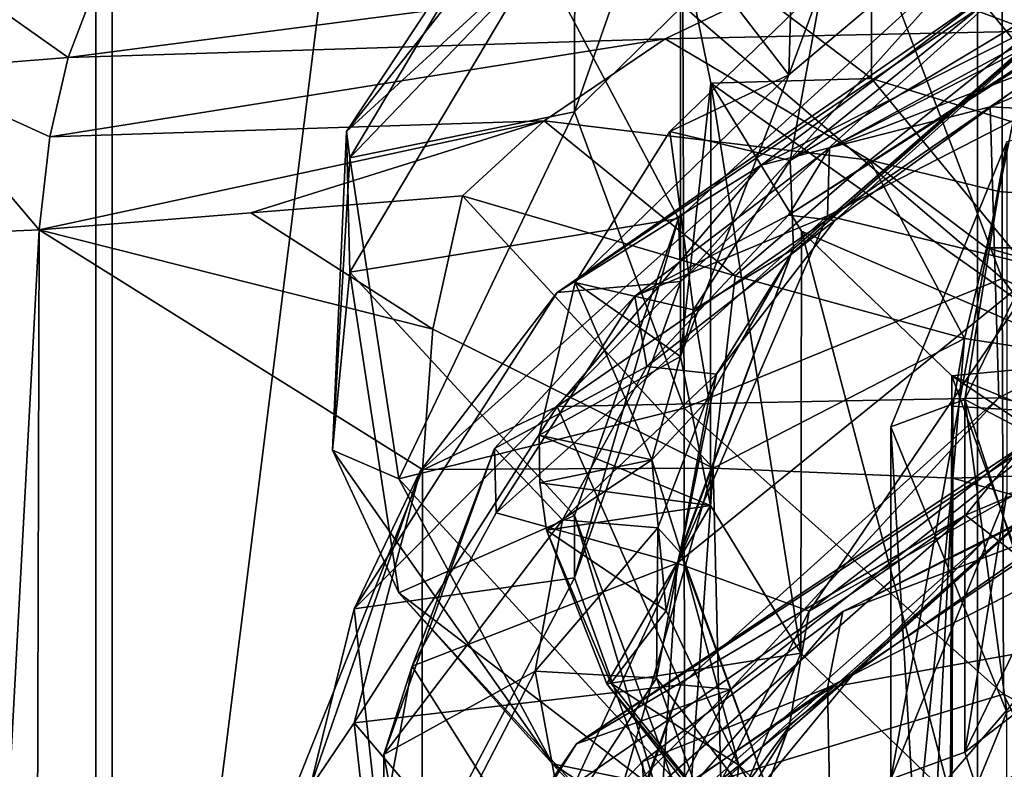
# Model space of a CAD drawing. Header units: millimetres. Extents: x -178 to 325, y 0 to 197.
# Tile 166 of 256: x 137.31 to 139.33, y 151.76 to 153.3. Entities that reach past the tile are written whole.
import ezdxf

# ---------------------------------------------------------------- set-up
doc = ezdxf.new("R2010")
doc.units = ezdxf.units.MM
doc.header["$LTSCALE"] = 52.148148
for name, color, linetype in [('1196', 7, 'CONTINUOUS'), ('1198', 7, 'CONTINUOUS'), ('1199', 7, 'CONTINUOUS'), ('1200', 7, 'CONTINUOUS'), ('1201', 7, 'CONTINUOUS'), ('1204', 7, 'CONTINUOUS'), ('1205', 7, 'CONTINUOUS'), ('1207', 7, 'CONTINUOUS'), ('4431', 7, 'CONTINUOUS'), ('4545', 7, 'CONTINUOUS'), ('4584', 7, 'CONTINUOUS'), ('4585', 7, 'CONTINUOUS'), ('4587', 7, 'CONTINUOUS'), ('4588', 7, 'CONTINUOUS'), ('4589', 7, 'CONTINUOUS'), ('4590', 7, 'CONTINUOUS'), ('5861', 7, 'CONTINUOUS'), ('5863', 7, 'CONTINUOUS'), ('5866', 7, 'CONTINUOUS'), ('5867', 7, 'CONTINUOUS'), ('5868', 7, 'CONTINUOUS'), ('5870', 7, 'CONTINUOUS'), ('5871', 7, 'CONTINUOUS'), ('5873', 7, 'CONTINUOUS'), ('5874', 7, 'CONTINUOUS'), ('751', 7, 'CONTINUOUS'), ('769', 7, 'CONTINUOUS'), ('772', 7, 'CONTINUOUS'), ('780', 7, 'CONTINUOUS'), ('783', 7, 'CONTINUOUS'), ('791', 7, 'CONTINUOUS'), ('793', 7, 'CONTINUOUS'), ('803', 7, 'CONTINUOUS'), ('804', 7, 'CONTINUOUS'), ('809', 7, 'CONTINUOUS'), ('811', 7, 'CONTINUOUS'), ('816', 7, 'CONTINUOUS'), ('817', 7, 'CONTINUOUS'), ('818', 7, 'CONTINUOUS'), ('823', 7, 'CONTINUOUS'), ('829', 7, 'CONTINUOUS'), ('833', 7, 'CONTINUOUS'), ('834', 7, 'CONTINUOUS'), ('835', 7, 'CONTINUOUS')]:
    doc.layers.add(name, color=color, linetype=linetype)

msp = doc.modelspace()

# ---------------------------------------------------------------- linework, layer by layer
at = {"layer": '1196', "color": 7, "linetype": 'CONTINUOUS', "true_color": 0x858787}
msp.add_3dface([(138.058, 151.7882, 185.917), (138.1159, 151.4701, 184.7867), (138.058, 151.6521, 185.9535), (138.058, 151.7882, 185.917)], dxfattribs=at)
at = {"layer": '1198', "color": 7, "linetype": 'CONTINUOUS', "true_color": 0x858787}
for points in [[(140.1125, 152.6432, 192.6211), (139.0013, 152.0824, 190.6542), (140.0557, 152.4839, 192.5762), (140.1125, 152.6432, 192.6211)], [(139.0013, 152.0824, 190.6542), (138.9695, 151.9256, 190.6175), (140.0557, 152.4839, 192.5762), (139.0013, 152.0824, 190.6542)], [(139.0013, 152.0824, 190.6542), (138.5896, 151.7743, 189.5684), (138.9695, 151.9256, 190.6175), (139.0013, 152.0824, 190.6542)], [(138.293, 151.4569, 188.4465), (138.2886, 151.3148, 188.4618), (138.9695, 151.9256, 190.6175), (138.293, 151.4569, 188.4465)], [(138.5896, 151.7743, 189.5684), (138.293, 151.4569, 188.4465), (138.9695, 151.9256, 190.6175), (138.5896, 151.7743, 189.5684)]]:
    msp.add_3dface(points, dxfattribs=at)
at = {"layer": '1199', "color": 7, "linetype": 'CONTINUOUS', "true_color": 0x858787}
for points in [[(140.0548, 153.5903, 192.2783), (138.9737, 153.0352, 190.3309), (140.0557, 153.4546, 192.3161), (140.0548, 153.5903, 192.2783)], [(140.0557, 153.4546, 192.3161), (138.9737, 153.0352, 190.3309), (138.9695, 152.8963, 190.3574), (140.0557, 153.4546, 192.3161)], [(138.9737, 153.0352, 190.3309), (138.5737, 152.7309, 189.2583), (138.9695, 152.8963, 190.3574), (138.9737, 153.0352, 190.3309)], [(138.9695, 152.8963, 190.3574), (138.5737, 152.7309, 189.2583), (138.2886, 152.2856, 188.2017), (138.9695, 152.8963, 190.3574)], [(138.5737, 152.7309, 189.2583), (138.2855, 152.4175, 188.1504), (138.2886, 152.2856, 188.2017), (138.5737, 152.7309, 189.2583)], [(138.2855, 152.4175, 188.1504), (138.058, 151.7882, 185.917), (138.1159, 151.9702, 187.0838), (138.2855, 152.4175, 188.1504)], [(138.2886, 152.2856, 188.2017), (138.2855, 152.4175, 188.1504), (138.1159, 151.9702, 187.0838), (138.2886, 152.2856, 188.2017)], [(138.1159, 151.9702, 187.0838), (138.058, 151.7882, 185.917), (138.058, 151.6521, 185.9535), (138.1159, 151.9702, 187.0838)]]:
    msp.add_3dface(points, dxfattribs=at)
at = {"layer": '1200', "color": 7, "linetype": 'CONTINUOUS', "true_color": 0x858787}
for points in [[(138.7299, 153.1687, 184.3172), (138.6675, 152.6069, 185.6977), (138.6675, 153.4762, 185.4647), (138.7299, 153.1687, 184.3172)], [(138.7296, 152.3003, 184.5535), (138.6675, 152.6069, 185.6977), (138.7299, 153.1687, 184.3172), (138.7296, 152.3003, 184.5535)], [(138.9151, 151.997, 183.4218), (138.7296, 152.3003, 184.5535), (138.7299, 153.1687, 184.3172), (138.9151, 151.997, 183.4218)], [(138.9166, 152.8648, 183.1829), (138.9151, 151.997, 183.4218), (138.7299, 153.1687, 184.3172), (138.9166, 152.8648, 183.1829)], [(139.2222, 151.7005, 182.3151), (138.9151, 151.997, 183.4218), (138.9166, 152.8648, 183.1829), (139.2222, 151.7005, 182.3151)], [(139.2253, 152.5674, 182.073), (139.2222, 151.7005, 182.3151), (138.9166, 152.8648, 183.1829), (139.2253, 152.5674, 182.073)], [(139.6472, 151.4139, 181.2454), (139.2222, 151.7005, 182.3151), (139.2253, 152.5674, 182.073), (139.6472, 151.4139, 181.2454)], [(139.6524, 152.2802, 181.0012), (139.6472, 151.4139, 181.2454), (139.2253, 152.5674, 182.073), (139.6524, 152.2802, 181.0012)]]:
    msp.add_3dface(points, dxfattribs=at)
at = {"layer": '1201', "color": 7, "linetype": 'CONTINUOUS', "true_color": 0x858787}
for points in [[(138.6675, 152.2031, 185.8058), (138.6675, 152.208, 185.8046), (138.8867, 151.6049, 183.6698), (138.6675, 152.2031, 185.8058)], [(138.8909, 151.5943, 183.651), (138.6675, 152.2031, 185.8058), (138.8867, 151.6049, 183.6698), (138.8909, 151.5943, 183.651)]]:
    msp.add_3dface(points, dxfattribs=at)
at = {"layer": '1204', "color": 7, "linetype": 'CONTINUOUS', "true_color": 0x858787}
for points in [[(138.9155, 154.0863, 187.7416), (138.6675, 153.4762, 185.4647), (138.8905, 153.1859, 187.8587), (138.9155, 154.0863, 187.7416)], [(139.5509, 153.7422, 189.9347), (138.9155, 154.0863, 187.7416), (138.8905, 153.1859, 187.8587), (139.5509, 153.7422, 189.9347)], [(138.6675, 153.4762, 185.4647), (138.6675, 152.6069, 185.6977), (138.8905, 153.1859, 187.8587), (138.6675, 153.4762, 185.4647)], [(138.8997, 152.8285, 188.0009), (139.5687, 153.4105, 190.0672), (139.5767, 153.4206, 190.0841), (138.8997, 152.8285, 188.0009)], [(138.895, 152.8175, 187.9804), (139.5687, 153.4105, 190.0672), (138.8997, 152.8285, 188.0009), (138.895, 152.8175, 187.9804)], [(138.7258, 152.5198, 186.9099), (138.895, 152.8175, 187.9804), (138.8997, 152.8285, 188.0009), (138.7258, 152.5198, 186.9099)], [(138.6675, 152.2031, 185.8058), (138.895, 152.8175, 187.9804), (138.6675, 152.208, 185.8046), (138.6675, 152.2031, 185.8058)], [(138.6675, 152.208, 185.8046), (138.895, 152.8175, 187.9804), (138.7258, 152.5198, 186.9099), (138.6675, 152.208, 185.8046)]]:
    msp.add_3dface(points, dxfattribs=at)
at = {"layer": '1205', "color": 7, "linetype": 'CONTINUOUS', "true_color": 0x858787}
for points in [[(139.5339, 152.4171, 190.2476), (139.5639, 152.4415, 190.3151), (138.8909, 151.846, 188.2195), (139.5339, 152.4171, 190.2476)], [(138.8867, 151.8354, 188.2007), (139.5339, 152.4171, 190.2476), (138.8909, 151.846, 188.2195), (138.8867, 151.8354, 188.2007)], [(138.8867, 151.8354, 188.2007), (138.8909, 151.846, 188.2195), (138.6675, 151.2372, 186.0647), (138.8867, 151.8354, 188.2007)], [(138.6675, 151.2324, 186.066), (138.8867, 151.8354, 188.2007), (138.6675, 151.2372, 186.0647), (138.6675, 151.2324, 186.066)]]:
    msp.add_3dface(points, dxfattribs=at)
at = {"layer": '1207', "color": 7, "linetype": 'CONTINUOUS', "true_color": 0x858787}
for points in [[(139.5509, 153.7422, 189.9347), (138.8905, 153.1859, 187.8587), (138.9595, 153.3734, 189.1138), (139.5509, 153.7422, 189.9347)], [(138.9595, 153.3734, 189.1138), (138.8905, 153.1859, 187.8587), (138.6458, 153.0694, 188.0108), (138.9595, 153.3734, 189.1138)], [(138.8905, 153.1859, 187.8587), (138.6675, 152.6069, 185.6977), (138.451, 152.7588, 186.8826), (138.8905, 153.1859, 187.8587)], [(138.6458, 153.0694, 188.0108), (138.8905, 153.1859, 187.8587), (138.451, 152.7588, 186.8826), (138.6458, 153.0694, 188.0108)], [(138.6675, 152.6069, 185.6977), (138.3771, 152.4449, 185.7411), (138.451, 152.7588, 186.8826), (138.6675, 152.6069, 185.6977)]]:
    msp.add_3dface(points, dxfattribs=at)
at = {"layer": '4431', "color": 7, "linetype": 'CONTINUOUS', "true_color": 0x858787}
for points in [[(138.3771, 152.4449, 185.7411), (138.6675, 152.6069, 185.6977), (138.7296, 152.3003, 184.5535), (138.3771, 152.4449, 185.7411)], [(138.3789, 152.3472, 185.3853), (138.3771, 152.4449, 185.7411), (138.7296, 152.3003, 184.5535), (138.3789, 152.3472, 185.3853)], [(138.3924, 152.2495, 185.0298), (138.3789, 152.3472, 185.3853), (138.7296, 152.3003, 184.5535), (138.3924, 152.2495, 185.0298)], [(138.516, 151.9338, 183.8821), (138.3924, 152.2495, 185.0298), (138.7296, 152.3003, 184.5535), (138.516, 151.9338, 183.8821)], [(138.9151, 151.997, 183.4218), (138.516, 151.9338, 183.8821), (138.7296, 152.3003, 184.5535), (138.9151, 151.997, 183.4218)], [(138.7608, 151.6225, 182.7521), (138.516, 151.9338, 183.8821), (138.9151, 151.997, 183.4218), (138.7608, 151.6225, 182.7521)], [(139.2222, 151.7005, 182.3151), (138.7608, 151.6225, 182.7521), (138.9151, 151.997, 183.4218), (139.2222, 151.7005, 182.3151)]]:
    msp.add_3dface(points, dxfattribs=at)
at = {"layer": '4545', "color": 7, "linetype": 'CONTINUOUS', "true_color": 0x858787}
for points in [[(139.0604, 153.1785, 184.3536), (138.6675, 153.4762, 185.4647), (139.0604, 153.7739, 186.5758), (139.0604, 153.1785, 184.3536)], [(138.7299, 153.1687, 184.3172), (138.6675, 153.4762, 185.4647), (139.0604, 153.1785, 184.3536), (138.7299, 153.1687, 184.3172)], [(139.5383, 152.5965, 182.1819), (138.7299, 153.1687, 184.3172), (139.0604, 153.1785, 184.3536), (139.5383, 152.5965, 182.1819)], [(138.9166, 152.8648, 183.1829), (138.7299, 153.1687, 184.3172), (139.5383, 152.5965, 182.1819), (138.9166, 152.8648, 183.1829)], [(139.2253, 152.5674, 182.073), (138.9166, 152.8648, 183.1829), (139.5383, 152.5965, 182.1819), (139.2253, 152.5674, 182.073)], [(140.474, 152.0526, 180.1518), (139.2253, 152.5674, 182.073), (139.5383, 152.5965, 182.1819), (140.474, 152.0526, 180.1518)], [(139.6524, 152.2802, 181.0012), (139.2253, 152.5674, 182.073), (140.474, 152.0526, 180.1518), (139.6524, 152.2802, 181.0012)]]:
    msp.add_3dface(points, dxfattribs=at)
at = {"layer": '4584', "color": 7, "linetype": 'CONTINUOUS', "true_color": 0x858787}
for points in [[(139.7944, 153.4827, 191.2388), (139.7982, 153.478, 190.7188), (138.8898, 152.8974, 189.1826), (139.7944, 153.4827, 191.2388)], [(139.7982, 153.478, 190.7188), (138.9845, 152.8864, 188.6401), (138.8898, 152.8974, 189.1826), (139.7982, 153.478, 190.7188)], [(138.8898, 152.8974, 189.1826), (138.9845, 152.8864, 188.6401), (138.5985, 152.586, 188.0836), (138.8898, 152.8974, 189.1826)], [(138.9845, 152.8864, 188.6401), (138.7416, 152.5706, 187.5255), (138.5985, 152.586, 188.0836), (138.9845, 152.8864, 188.6401)], [(140.4098, 152.7876, 192.4622), (139.8642, 152.5431, 191.1044), (139.2898, 152.2258, 190.4953), (140.4098, 152.7876, 192.4622)], [(138.5985, 152.586, 188.0836), (138.7416, 152.5706, 187.5255), (138.425, 152.2709, 186.9682), (138.5985, 152.586, 188.0836)], [(138.7416, 152.5706, 187.5255), (138.6209, 152.2545, 186.4065), (138.425, 152.2709, 186.9682), (138.7416, 152.5706, 187.5255)], [(139.8642, 152.5431, 191.1044), (139.0225, 151.9539, 189.0352), (139.2898, 152.2258, 190.4953), (139.8642, 152.5431, 191.1044)], [(138.425, 152.2709, 186.9682), (138.6209, 152.2545, 186.4065), (138.369, 151.9596, 185.8633), (138.425, 152.2709, 186.9682)], [(138.6209, 152.2545, 186.4065), (138.6185, 151.9453, 185.3094), (138.369, 151.9596, 185.8633), (138.6209, 152.2545, 186.4065)], [(139.2898, 152.2258, 190.4953), (139.0225, 151.9539, 189.0352), (138.5966, 151.6127, 188.3347), (139.2898, 152.2258, 190.4953)], [(138.369, 151.9596, 185.8633), (138.6185, 151.9453, 185.3094), (138.4258, 151.6503, 184.7657), (138.369, 151.9596, 185.8633)], [(138.6185, 151.9453, 185.3094), (138.7306, 151.636, 184.2142), (138.4258, 151.6503, 184.7657), (138.6185, 151.9453, 185.3094)], [(139.0225, 151.9539, 189.0352), (138.7671, 151.6425, 187.9365), (138.5966, 151.6127, 188.3347), (139.0225, 151.9539, 189.0352)]]:
    msp.add_3dface(points, dxfattribs=at)
at = {"layer": '4585', "color": 7, "linetype": 'CONTINUOUS', "true_color": 0x858787}
for points in [[(140.0548, 153.5903, 192.2783), (139.7944, 153.4827, 191.2388), (138.9737, 153.0352, 190.3309), (140.0548, 153.5903, 192.2783)], [(139.7944, 153.4827, 191.2388), (138.8898, 152.8974, 189.1826), (138.9737, 153.0352, 190.3309), (139.7944, 153.4827, 191.2388)], [(138.9737, 153.0352, 190.3309), (138.8898, 152.8974, 189.1826), (138.5737, 152.7309, 189.2583), (138.9737, 153.0352, 190.3309)], [(138.8898, 152.8974, 189.1826), (138.5985, 152.586, 188.0836), (138.5737, 152.7309, 189.2583), (138.8898, 152.8974, 189.1826)], [(140.4098, 152.7876, 192.4622), (139.2898, 152.2258, 190.4953), (140.1125, 152.6432, 192.6211), (140.4098, 152.7876, 192.4622)], [(138.5737, 152.7309, 189.2583), (138.5985, 152.586, 188.0836), (138.2855, 152.4175, 188.1504), (138.5737, 152.7309, 189.2583)], [(140.1125, 152.6432, 192.6211), (139.2898, 152.2258, 190.4953), (139.0013, 152.0824, 190.6542), (140.1125, 152.6432, 192.6211)], [(138.5985, 152.586, 188.0836), (138.425, 152.2709, 186.9682), (138.2855, 152.4175, 188.1504), (138.5985, 152.586, 188.0836)], [(138.2855, 152.4175, 188.1504), (138.425, 152.2709, 186.9682), (138.058, 151.7882, 185.917), (138.2855, 152.4175, 188.1504)], [(138.425, 152.2709, 186.9682), (138.369, 151.9596, 185.8633), (138.058, 151.7882, 185.917), (138.425, 152.2709, 186.9682)], [(139.2898, 152.2258, 190.4953), (138.5966, 151.6127, 188.3347), (139.0013, 152.0824, 190.6542), (139.2898, 152.2258, 190.4953)], [(139.0013, 152.0824, 190.6542), (138.5966, 151.6127, 188.3347), (138.5896, 151.7743, 189.5684), (139.0013, 152.0824, 190.6542)], [(138.058, 151.7882, 185.917), (138.369, 151.9596, 185.8633), (138.1159, 151.4701, 184.7867), (138.058, 151.7882, 185.917)], [(138.369, 151.9596, 185.8633), (138.4258, 151.6503, 184.7657), (138.1159, 151.4701, 184.7867), (138.369, 151.9596, 185.8633)], [(138.5896, 151.7743, 189.5684), (138.5966, 151.6127, 188.3347), (138.293, 151.4569, 188.4465), (138.5896, 151.7743, 189.5684)]]:
    msp.add_3dface(points, dxfattribs=at)
at = {"layer": '4587', "color": 7, "linetype": 'CONTINUOUS', "true_color": 0x858787}
for points in [[(139.4114, 152.7895, 190.6312), (140.0557, 153.4546, 192.3161), (138.9695, 152.8963, 190.3574), (139.4114, 152.7895, 190.6312)], [(138.661, 152.1822, 188.4926), (138.9695, 152.8963, 190.3574), (138.2886, 152.2856, 188.2017), (138.661, 152.1822, 188.4926)], [(138.661, 152.1822, 188.4926), (139.4114, 152.7895, 190.6312), (138.9695, 152.8963, 190.3574), (138.661, 152.1822, 188.4926)], [(138.9695, 151.9256, 190.6175), (139.9415, 152.1008, 191.8794), (140.0557, 152.4839, 192.5762), (138.9695, 151.9256, 190.6175)], [(138.661, 152.1822, 188.4926), (138.2886, 152.2856, 188.2017), (138.1159, 151.9702, 187.0838), (138.661, 152.1822, 188.4926)], [(138.3924, 152.2495, 185.0298), (138.516, 151.9338, 183.8821), (138.5244, 151.9351, 183.9159), (138.3924, 152.2495, 185.0298)], [(138.3731, 151.5621, 186.2962), (138.661, 152.1822, 188.4926), (138.1159, 151.9702, 187.0838), (138.3731, 151.5621, 186.2962)], [(138.9783, 151.5185, 189.8355), (139.9415, 152.1008, 191.8794), (138.9695, 151.9256, 190.6175), (138.9783, 151.5185, 189.8355)], [(138.3731, 151.5621, 186.2962), (138.1159, 151.9702, 187.0838), (138.058, 151.6521, 185.9535), (138.3731, 151.5621, 186.2962)], [(138.516, 151.9338, 183.8821), (138.7718, 151.6247, 182.8195), (138.5244, 151.9351, 183.9159), (138.516, 151.9338, 183.8821)], [(138.2886, 151.3148, 188.4618), (138.9783, 151.5185, 189.8355), (138.9695, 151.9256, 190.6175), (138.2886, 151.3148, 188.4618)], [(138.516, 151.9338, 183.8821), (138.7608, 151.6225, 182.7521), (138.7718, 151.6247, 182.8195), (138.516, 151.9338, 183.8821)]]:
    msp.add_3dface(points, dxfattribs=at)
at = {"layer": '4588', "color": 7, "linetype": 'CONTINUOUS', "true_color": 0x858787}
for points in [[(138.8933, 153.0097, 188.2248), (139.627, 153.6033, 190.3126), (138.9595, 153.3734, 189.1138), (138.8933, 153.0097, 188.2248)], [(138.8933, 153.0097, 188.2248), (138.9595, 153.3734, 189.1138), (138.6458, 153.0694, 188.0108), (138.8933, 153.0097, 188.2248)], [(138.6942, 152.7031, 187.1417), (138.6458, 153.0694, 188.0108), (138.451, 152.7588, 186.8826), (138.6942, 152.7031, 187.1417)], [(138.6942, 152.7031, 187.1417), (138.8933, 153.0097, 188.2248), (138.6458, 153.0694, 188.0108), (138.6942, 152.7031, 187.1417)], [(138.661, 152.1822, 188.4926), (138.9319, 152.0834, 188.6416), (139.4114, 152.7895, 190.6312), (138.661, 152.1822, 188.4926)], [(138.9319, 152.0834, 188.6416), (139.6927, 152.6715, 190.7093), (139.4114, 152.7895, 190.6312), (138.9319, 152.0834, 188.6416)], [(138.3771, 152.4449, 185.7411), (138.6089, 152.3942, 186.0472), (138.451, 152.7588, 186.8826), (138.3771, 152.4449, 185.7411)], [(138.6089, 152.3942, 186.0472), (138.6942, 152.7031, 187.1417), (138.451, 152.7588, 186.8826), (138.6089, 152.3942, 186.0472)], [(138.3771, 152.4449, 185.7411), (138.3789, 152.3472, 185.3853), (138.6089, 152.3942, 186.0472), (138.3771, 152.4449, 185.7411)], [(138.3789, 152.3472, 185.3853), (138.3924, 152.2495, 185.0298), (138.6089, 152.3942, 186.0472), (138.3789, 152.3472, 185.3853)], [(138.3924, 152.2495, 185.0298), (138.638, 152.0838, 184.9458), (138.6089, 152.3942, 186.0472), (138.3924, 152.2495, 185.0298)], [(138.638, 152.0838, 184.9458), (138.3924, 152.2495, 185.0298), (138.5244, 151.9351, 183.9159), (138.638, 152.0838, 184.9458)], [(138.3731, 151.5621, 186.2962), (138.6146, 151.4709, 186.4757), (138.661, 152.1822, 188.4926), (138.3731, 151.5621, 186.2962)], [(138.6146, 151.4709, 186.4757), (138.9319, 152.0834, 188.6416), (138.661, 152.1822, 188.4926), (138.6146, 151.4709, 186.4757)], [(138.9783, 151.5185, 189.8355), (139.7437, 151.7301, 191.0721), (139.9415, 152.1008, 191.8794), (138.9783, 151.5185, 189.8355)], [(138.7875, 151.7663, 183.8226), (138.638, 152.0838, 184.9458), (138.5244, 151.9351, 183.9159), (138.7875, 151.7663, 183.8226)], [(138.7718, 151.6247, 182.8195), (138.7875, 151.7663, 183.8226), (138.5244, 151.9351, 183.9159), (138.7718, 151.6247, 182.8195)], [(139.4327, 151.1561, 181.6736), (138.7875, 151.7663, 183.8226), (138.7718, 151.6247, 182.8195), (139.4327, 151.1561, 181.6736)]]:
    msp.add_3dface(points, dxfattribs=at)
at = {"layer": '4589', "color": 7, "linetype": 'CONTINUOUS', "true_color": 0x858787}
for points in [[(138.8933, 153.0097, 188.2248), (139.5767, 153.4206, 190.0841), (139.627, 153.6033, 190.3126), (138.8933, 153.0097, 188.2248)], [(138.8997, 152.8285, 188.0009), (139.5767, 153.4206, 190.0841), (138.8933, 153.0097, 188.2248), (138.8997, 152.8285, 188.0009)], [(138.6942, 152.7031, 187.1417), (138.8997, 152.8285, 188.0009), (138.8933, 153.0097, 188.2248), (138.6942, 152.7031, 187.1417)], [(138.7258, 152.5198, 186.9099), (138.8997, 152.8285, 188.0009), (138.6942, 152.7031, 187.1417), (138.7258, 152.5198, 186.9099)], [(138.6089, 152.3942, 186.0472), (138.7258, 152.5198, 186.9099), (138.6942, 152.7031, 187.1417), (138.6089, 152.3942, 186.0472)], [(138.9319, 152.0834, 188.6416), (139.5639, 152.4415, 190.3151), (139.6927, 152.6715, 190.7093), (138.9319, 152.0834, 188.6416)], [(138.6675, 152.208, 185.8046), (138.7258, 152.5198, 186.9099), (138.6089, 152.3942, 186.0472), (138.6675, 152.208, 185.8046)], [(138.8909, 151.846, 188.2195), (139.5639, 152.4415, 190.3151), (138.9319, 152.0834, 188.6416), (138.8909, 151.846, 188.2195)], [(138.638, 152.0838, 184.9458), (138.6675, 152.208, 185.8046), (138.6089, 152.3942, 186.0472), (138.638, 152.0838, 184.9458)], [(138.7875, 151.7663, 183.8226), (138.6675, 152.208, 185.8046), (138.638, 152.0838, 184.9458), (138.7875, 151.7663, 183.8226)], [(138.8867, 151.6049, 183.6698), (138.6675, 152.208, 185.8046), (138.7875, 151.7663, 183.8226), (138.8867, 151.6049, 183.6698)], [(138.6146, 151.4709, 186.4757), (138.8909, 151.846, 188.2195), (138.9319, 152.0834, 188.6416), (138.6146, 151.4709, 186.4757)], [(138.6675, 151.2372, 186.0647), (138.8909, 151.846, 188.2195), (138.6146, 151.4709, 186.4757), (138.6675, 151.2372, 186.0647)], [(139.4327, 151.1561, 181.6736), (138.8867, 151.6049, 183.6698), (138.7875, 151.7663, 183.8226), (139.4327, 151.1561, 181.6736)]]:
    msp.add_3dface(points, dxfattribs=at)
at = {"layer": '4590', "color": 7, "linetype": 'CONTINUOUS', "true_color": 0x858787}
for points in [[(138.9845, 152.8864, 188.6401), (139.7982, 153.478, 190.7188), (139.5687, 153.4105, 190.0672), (138.9845, 152.8864, 188.6401)], [(138.895, 152.8175, 187.9804), (138.9845, 152.8864, 188.6401), (139.5687, 153.4105, 190.0672), (138.895, 152.8175, 187.9804)], [(138.7416, 152.5706, 187.5255), (138.9845, 152.8864, 188.6401), (138.895, 152.8175, 187.9804), (138.7416, 152.5706, 187.5255)], [(138.6675, 152.2031, 185.8058), (138.7416, 152.5706, 187.5255), (138.895, 152.8175, 187.9804), (138.6675, 152.2031, 185.8058)], [(138.6209, 152.2545, 186.4065), (138.7416, 152.5706, 187.5255), (138.6675, 152.2031, 185.8058), (138.6209, 152.2545, 186.4065)], [(139.0225, 151.9539, 189.0352), (139.8642, 152.5431, 191.1044), (139.5339, 152.4171, 190.2476), (139.0225, 151.9539, 189.0352)], [(138.8867, 151.8354, 188.2007), (139.0225, 151.9539, 189.0352), (139.5339, 152.4171, 190.2476), (138.8867, 151.8354, 188.2007)], [(138.6185, 151.9453, 185.3094), (138.6209, 152.2545, 186.4065), (138.6675, 152.2031, 185.8058), (138.6185, 151.9453, 185.3094)], [(138.8909, 151.5943, 183.651), (138.6185, 151.9453, 185.3094), (138.6675, 152.2031, 185.8058), (138.8909, 151.5943, 183.651)], [(138.7306, 151.636, 184.2142), (138.6185, 151.9453, 185.3094), (138.8909, 151.5943, 183.651), (138.7306, 151.636, 184.2142)], [(138.7671, 151.6425, 187.9365), (139.0225, 151.9539, 189.0352), (138.8867, 151.8354, 188.2007), (138.7671, 151.6425, 187.9365)], [(138.6675, 151.2324, 186.066), (138.7671, 151.6425, 187.9365), (138.8867, 151.8354, 188.2007), (138.6675, 151.2324, 186.066)]]:
    msp.add_3dface(points, dxfattribs=at)
at = {"layer": '5861', "color": 7, "linetype": 'CONTINUOUS', "true_color": 0x000000}
msp.add_3dface([(139.0602, 153.6134, 184.2382), (139.5386, 154.7907, 188.6319), (139.5386, 153.031, 182.0647), (139.0602, 153.6134, 184.2382)], dxfattribs=at)
at = {"layer": '5863', "color": 7, "linetype": 'CONTINUOUS', "true_color": 0x000000}
for points in [[(139.0604, 153.1785, 184.3536), (139.0604, 153.7739, 186.5758), (139.0602, 153.6134, 184.2382), (139.0604, 153.1785, 184.3536)], [(139.0604, 153.1785, 184.3536), (139.0602, 153.6134, 184.2382), (139.5386, 153.031, 182.0647), (139.0604, 153.1785, 184.3536)], [(139.5383, 152.5965, 182.1819), (139.0604, 153.1785, 184.3536), (139.5386, 153.031, 182.0647), (139.5383, 152.5965, 182.1819)]]:
    msp.add_3dface(points, dxfattribs=at)
at = {"layer": '5866', "color": 9, "linetype": 'CONTINUOUS'}
for points in [[(139.2522, 152.5183, 185.9468), (139.5323, 152.3708, 188.294), (139.5325, 153.0955, 188.101), (139.2522, 152.5183, 185.9468)], [(139.2522, 151.7935, 186.1394), (139.5323, 152.3708, 188.294), (139.2522, 152.5183, 185.9468), (139.2522, 151.7935, 186.1394)], [(139.4418, 151.9389, 183.7843), (139.2522, 151.7935, 186.1394), (139.2522, 152.5183, 185.9468), (139.4418, 151.9389, 183.7843)], [(139.4417, 151.2146, 183.9792), (139.2522, 151.7935, 186.1394), (139.4418, 151.9389, 183.7843), (139.4417, 151.2146, 183.9792)]]:
    msp.add_3dface(points, dxfattribs=at)
at = {"layer": '5867', "color": 7, "linetype": 'CONTINUOUS', "true_color": 0x858787}
for points in [[(139.1, 151.7375, 185.9306), (139.1, 152.462, 185.7365), (139.3383, 153.0485, 187.9254), (139.1, 151.7375, 185.9306)], [(139.1, 151.7375, 185.9306), (139.3383, 153.0485, 187.9254), (139.3385, 152.3243, 188.1206), (139.1, 151.7375, 185.9306)]]:
    msp.add_3dface(points, dxfattribs=at)
at = {"layer": '5868', "color": 7, "linetype": 'CONTINUOUS', "true_color": 0x858787}
for points in [[(139.3383, 151.8754, 183.5476), (139.1, 152.462, 185.7365), (139.1601, 151.4417, 184.8266), (139.3383, 151.8754, 183.5476)], [(139.1601, 151.4417, 184.8266), (139.1, 152.462, 185.7365), (139.1, 151.7375, 185.9306), (139.1601, 151.4417, 184.8266)], [(139.3396, 151.1494, 183.7358), (139.3383, 151.8754, 183.5476), (139.1601, 151.4417, 184.8266), (139.3396, 151.1494, 183.7358)]]:
    msp.add_3dface(points, dxfattribs=at)
at = {"layer": '5870', "color": 9, "linetype": 'CONTINUOUS'}
for points in [[(139.2522, 151.7935, 186.1394), (139.3385, 152.3243, 188.1206), (139.5323, 152.3708, 188.294), (139.2522, 151.7935, 186.1394)], [(139.1, 151.7375, 185.9306), (139.3385, 152.3243, 188.1206), (139.2522, 151.7935, 186.1394), (139.1, 151.7375, 185.9306)], [(139.4417, 151.2146, 183.9792), (139.1, 151.7375, 185.9306), (139.2522, 151.7935, 186.1394), (139.4417, 151.2146, 183.9792)]]:
    msp.add_3dface(points, dxfattribs=at)
at = {"layer": '5871', "color": 9, "linetype": 'CONTINUOUS'}
for points in [[(139.3383, 153.0485, 187.9254), (139.2522, 152.5183, 185.9468), (139.5325, 153.0955, 188.101), (139.3383, 153.0485, 187.9254)], [(139.3383, 153.0485, 187.9254), (139.1, 152.462, 185.7365), (139.2522, 152.5183, 185.9468), (139.3383, 153.0485, 187.9254)], [(139.1, 152.462, 185.7365), (139.3383, 151.8754, 183.5476), (139.2522, 152.5183, 185.9468), (139.1, 152.462, 185.7365)], [(139.3383, 151.8754, 183.5476), (139.4418, 151.9389, 183.7843), (139.2522, 152.5183, 185.9468), (139.3383, 151.8754, 183.5476)]]:
    msp.add_3dface(points, dxfattribs=at)
at = {"layer": '5873', "color": 9, "linetype": 'CONTINUOUS'}
msp.add_3dface([(139.4484, 151.6161, 188.5177), (139.5638, 152.1409, 189.0794), (139.2166, 151.7382, 187.5765), (139.4484, 151.6161, 188.5177)], dxfattribs=at)
at = {"layer": '5874', "color": 7, "linetype": 'CONTINUOUS', "true_color": 0x858787}
msp.add_3dface([(139.5638, 152.1409, 189.0794), (139.3385, 151.1652, 188.4312), (139.2166, 151.7382, 187.5765), (139.5638, 152.1409, 189.0794)], dxfattribs=at)
at = {"layer": '751', "color": 7, "linetype": 'CONTINUOUS', "true_color": 0xe0f2ff}
for points in [[(165.5, 161.5359, 184.8706), (165.5, 111.9653, -0.1294), (134.5, 161.5359, 184.8706), (165.5, 161.5359, 184.8706)], [(134.5, 161.5359, 184.8706), (165.5, 111.9653, -0.1294), (134.5, 111.9653, -0.1294), (134.5, 161.5359, 184.8706)]]:
    msp.add_3dface(points, dxfattribs=at)
at = {"layer": '769', "color": 7, "linetype": 'CONTINUOUS', "true_color": 0xe0f2ff}
for points in [[(139.3285, 155.0543, 189.6156), (140.3973, 152.2498, 179.149), (140.3973, 155.5719, 191.5475), (139.3285, 155.0543, 189.6156)], [(138.6722, 154.4935, 187.5226), (139.3285, 152.7674, 181.0809), (139.3285, 155.0543, 189.6156), (138.6722, 154.4935, 187.5226)], [(139.3285, 152.7674, 181.0809), (140.3973, 152.2498, 179.149), (139.3285, 155.0543, 189.6156), (139.3285, 152.7674, 181.0809)], [(138.6722, 153.3282, 183.174), (139.3285, 152.7674, 181.0809), (138.6722, 154.4935, 187.5226), (138.6722, 153.3282, 183.174)]]:
    msp.add_3dface(points, dxfattribs=at)
at = {"layer": '772', "color": 7, "linetype": 'CONTINUOUS', "true_color": 0xe0f2ff}
for points in [[(138.6722, 153.3282, 183.174), (138.4509, 153.9109, 185.3483), (138.45, 153.1097, 185.5307), (138.6722, 153.3282, 183.174)], [(138.45, 153.1097, 185.5307), (138.4509, 153.9109, 185.3483), (138.6634, 153.7198, 187.6874), (138.45, 153.1097, 185.5307)], [(138.6634, 152.8903, 187.9097), (139.3133, 153.4825, 189.9991), (138.6686, 152.7611, 187.972), (138.6634, 152.8903, 187.9097)], [(138.6686, 152.7611, 187.972), (139.3133, 153.4825, 189.9991), (139.3216, 153.3516, 190.0551), (138.6686, 152.7611, 187.972)], [(138.675, 152.5007, 183.3775), (138.6722, 153.3282, 183.174), (138.45, 153.1097, 185.5307), (138.675, 152.5007, 183.3775)], [(139.3285, 152.7674, 181.0809), (138.6722, 153.3282, 183.174), (138.675, 152.5007, 183.3775), (139.3285, 152.7674, 181.0809)], [(140.3731, 153.0644, 192.1818), (139.4814, 152.4866, 190.6691), (139.3216, 152.5221, 190.2774), (140.3731, 153.0644, 192.1818)], [(138.45, 152.2802, 185.753), (138.6634, 152.8903, 187.9097), (138.45, 152.1515, 185.8168), (138.45, 152.2802, 185.753)], [(138.45, 152.1515, 185.8168), (138.6634, 152.8903, 187.9097), (138.6686, 152.7611, 187.972), (138.45, 152.1515, 185.8168)], [(139.3315, 151.9123, 181.3021), (139.3285, 152.7674, 181.0809), (138.675, 152.5007, 183.3775), (139.3315, 151.9123, 181.3021)], [(140.3973, 152.2498, 179.149), (139.3285, 152.7674, 181.0809), (140.3866, 151.371, 179.4011), (140.3973, 152.2498, 179.149)], [(140.3866, 151.371, 179.4011), (139.3285, 152.7674, 181.0809), (139.3315, 151.9123, 181.3021), (140.3866, 151.371, 179.4011)], [(139.3216, 152.5221, 190.2774), (138.7704, 151.9219, 188.6783), (138.6686, 151.9316, 188.1942), (139.3216, 152.5221, 190.2774)], [(139.4814, 152.4866, 190.6691), (138.7704, 151.9219, 188.6783), (139.3216, 152.5221, 190.2774), (139.4814, 152.4866, 190.6691)], [(138.675, 151.6711, 183.5998), (138.45, 152.2802, 185.753), (138.6697, 151.542, 183.6619), (138.675, 151.6711, 183.5998)], [(138.6697, 151.542, 183.6619), (138.45, 152.2802, 185.753), (138.45, 152.1515, 185.8168), (138.6697, 151.542, 183.6619)], [(139.3139, 151.4147, 190.5547), (139.4814, 151.6571, 190.8913), (140.3629, 151.9579, 192.4624), (139.3139, 151.4147, 190.5547)], [(138.6686, 151.9316, 188.1942), (138.4623, 151.3314, 186.5913), (138.45, 151.322, 186.039), (138.6686, 151.9316, 188.1942)], [(138.7704, 151.9219, 188.6783), (138.4623, 151.3314, 186.5913), (138.6686, 151.9316, 188.1942), (138.7704, 151.9219, 188.6783)]]:
    msp.add_3dface(points, dxfattribs=at)
at = {"layer": '780', "color": 7, "linetype": 'CONTINUOUS', "true_color": 0xe0f2ff}
for points in [[(137.5, 108.8595, -0.1294), (162.5, 108.8595, -0.1294), (162.5, 158.4301, 184.8706), (137.5, 108.8595, -0.1294)], [(137.5, 158.4301, 184.8706), (137.5, 108.8595, -0.1294), (162.5, 158.4301, 184.8706), (137.5, 158.4301, 184.8706)]]:
    msp.add_3dface(points, dxfattribs=at)
at = {"layer": '783', "color": 7, "linetype": 'CONTINUOUS', "true_color": 0xe0f2ff}
for points in [[(139.222, 150.4406, 177.3125), (139.2273, 152.3566, 177.1642), (140.9023, 151.8889, 175.419), (139.222, 150.4406, 177.3125)], [(139.2165, 148.5719, 177.4656), (139.222, 150.4406, 177.3125), (140.9023, 151.8889, 175.419), (139.2165, 148.5719, 177.4656)], [(140.35, 148.2597, 176.3003), (139.2165, 148.5719, 177.4656), (140.9023, 151.8889, 175.419), (140.35, 148.2597, 176.3003)]]:
    msp.add_3dface(points, dxfattribs=at)
at = {"layer": '791', "color": 7, "linetype": 'CONTINUOUS', "true_color": 0xe0f2ff}
for points in [[(137.7845, 152.9021, 177.3533), (138.2196, 152.9371, 177.4886), (138.1588, 152.6632, 177.487), (137.7845, 152.9021, 177.3533)], [(137.3496, 152.8671, 177.218), (137.7845, 152.9021, 177.3533), (138.1588, 152.6632, 177.487), (137.3496, 152.8671, 177.218)], [(137.3431, 150.3875, 177.3718), (137.3496, 152.8671, 177.218), (138.1373, 152.3747, 177.4989), (137.3431, 150.3875, 177.3718)], [(138.1373, 152.3747, 177.4989), (137.3496, 152.8671, 177.218), (138.1588, 152.6632, 177.487), (138.1373, 152.3747, 177.4989)], [(138.134, 150.2663, 177.6424), (137.3431, 150.3875, 177.3718), (138.1373, 152.3747, 177.4989), (138.134, 150.2663, 177.6424)]]:
    msp.add_3dface(points, dxfattribs=at)
at = {"layer": '793', "color": 7, "linetype": 'CONTINUOUS', "true_color": 0xe0f2ff}
for points in [[(137.4094, 153.2217, 177.3549), (137.4527, 153.3337, 177.4932), (138.9856, 153.4271, 177.9208), (137.4094, 153.2217, 177.3549)], [(138.6362, 153.26, 177.69), (137.4094, 153.2217, 177.3549), (138.9856, 153.4271, 177.9208), (138.6362, 153.26, 177.69)], [(137.3714, 153.0582, 177.2515), (137.4094, 153.2217, 177.3549), (138.6362, 153.26, 177.69), (137.3714, 153.0582, 177.2515)], [(138.3876, 153.0912, 177.5522), (137.3714, 153.0582, 177.2515), (138.6362, 153.26, 177.69), (138.3876, 153.0912, 177.5522)], [(137.7845, 152.9021, 177.3533), (137.3496, 152.8671, 177.218), (138.3876, 153.0912, 177.5522), (137.7845, 152.9021, 177.3533)], [(137.3496, 152.8671, 177.218), (137.3714, 153.0582, 177.2515), (138.3876, 153.0912, 177.5522), (137.3496, 152.8671, 177.218)], [(138.2196, 152.9371, 177.4886), (137.7845, 152.9021, 177.3533), (138.3876, 153.0912, 177.5522), (138.2196, 152.9371, 177.4886)]]:
    msp.add_3dface(points, dxfattribs=at)
at = {"layer": '803', "color": 7, "linetype": 'CONTINUOUS', "true_color": 0xe0f2ff}
for points in [[(137.1026, 153.439, 177.3078), (137.4094, 153.2217, 177.3549), (137.0716, 153.195, 177.0638), (137.1026, 153.439, 177.3078)], [(137.4527, 153.3337, 177.4932), (137.4094, 153.2217, 177.3549), (137.1026, 153.439, 177.3078), (137.4527, 153.3337, 177.4932)], [(137.4094, 153.2217, 177.3549), (137.3714, 153.0582, 177.2515), (137.0716, 153.195, 177.0638), (137.4094, 153.2217, 177.3549)], [(137.3714, 153.0582, 177.2515), (137.3496, 152.8671, 177.218), (137.0716, 153.195, 177.0638), (137.3714, 153.0582, 177.2515)], [(137.3496, 152.8671, 177.218), (137.0968, 152.8565, 177.0371), (137.0716, 153.195, 177.0638), (137.3496, 152.8671, 177.218)]]:
    msp.add_3dface(points, dxfattribs=at)
at = {"layer": '804', "color": 7, "linetype": 'CONTINUOUS', "true_color": 0xe0f2ff}
for points in [[(137.3496, 152.8671, 177.218), (137.3431, 150.3875, 177.3718), (137.0935, 148.0865, 177.3477), (137.3496, 152.8671, 177.218)], [(137.3496, 152.8671, 177.218), (137.0935, 148.0865, 177.3477), (137.0968, 152.8565, 177.0371), (137.3496, 152.8671, 177.218)]]:
    msp.add_3dface(points, dxfattribs=at)
at = {"layer": '809', "color": 7, "linetype": 'CONTINUOUS', "true_color": 0xe0f2ff}
for points in [[(137.5, 108.8595, -0.1294), (137.5, 158.4301, 184.8706), (137.1464, 158.2886, 184.9085), (137.5, 108.8595, -0.1294)], [(137.5, 108.8595, -0.1294), (137.1464, 158.2886, 184.9085), (137.1465, 108.7181, -0.0915), (137.5, 108.8595, -0.1294)]]:
    msp.add_3dface(points, dxfattribs=at)
at = {"layer": '811', "color": 7, "linetype": 'CONTINUOUS', "true_color": 0xe0f2ff}
for points in [[(139.389, 153.2757, 177.6161), (140.8539, 152.83, 175.963), (139.3217, 152.946, 177.284), (139.389, 153.2757, 177.6161)], [(139.3217, 152.946, 177.284), (140.8539, 152.83, 175.963), (139.2967, 152.8306, 177.2231), (139.3217, 152.946, 177.284)], [(139.2967, 152.8306, 177.2231), (140.794, 152.4079, 175.6205), (139.2514, 152.6435, 177.178), (139.2967, 152.8306, 177.2231)], [(139.2967, 152.8306, 177.2231), (140.8539, 152.83, 175.963), (140.794, 152.4079, 175.6205), (139.2967, 152.8306, 177.2231)], [(139.2514, 152.6435, 177.178), (140.794, 152.4079, 175.6205), (139.2273, 152.5045, 177.1704), (139.2514, 152.6435, 177.178)], [(140.794, 152.4079, 175.6205), (139.2273, 152.3566, 177.1642), (139.2273, 152.5045, 177.1704), (140.794, 152.4079, 175.6205)], [(140.9023, 151.8889, 175.419), (139.2273, 152.3566, 177.1642), (140.794, 152.4079, 175.6205), (140.9023, 151.8889, 175.419)]]:
    msp.add_3dface(points, dxfattribs=at)
at = {"layer": '816', "color": 7, "linetype": 'CONTINUOUS', "true_color": 0xe0f2ff}
for points in [[(138.134, 150.2663, 177.6424), (138.1373, 152.3747, 177.4989), (138.7347, 152.3772, 177.5017), (138.134, 150.2663, 177.6424)], [(138.134, 150.2663, 177.6424), (138.7347, 152.3772, 177.5017), (138.4489, 148.2637, 177.8436), (138.134, 150.2663, 177.6424)], [(138.4489, 148.2637, 177.8436), (138.7347, 152.3772, 177.5017), (138.8327, 148.3909, 177.7592), (138.4489, 148.2637, 177.8436)], [(138.7347, 152.3772, 177.5017), (139.2273, 152.3566, 177.1642), (138.8327, 148.3909, 177.7592), (138.7347, 152.3772, 177.5017)], [(138.8327, 148.3909, 177.7592), (139.2273, 152.3566, 177.1642), (139.0308, 148.4751, 177.6437), (138.8327, 148.3909, 177.7592)], [(139.2273, 152.3566, 177.1642), (139.222, 150.4406, 177.3125), (139.0308, 148.4751, 177.6437), (139.2273, 152.3566, 177.1642)]]:
    msp.add_3dface(points, dxfattribs=at)
at = {"layer": '817', "color": 7, "linetype": 'CONTINUOUS', "true_color": 0xe0f2ff}
for points in [[(138.1588, 152.6632, 177.487), (138.2196, 152.9371, 177.4886), (138.7347, 152.3772, 177.5017), (138.1588, 152.6632, 177.487)], [(138.2196, 152.9371, 177.4886), (138.7798, 152.7727, 177.4969), (138.7347, 152.3772, 177.5017), (138.2196, 152.9371, 177.4886)], [(138.7798, 152.7727, 177.4969), (139.2514, 152.6435, 177.178), (138.7347, 152.3772, 177.5017), (138.7798, 152.7727, 177.4969)], [(138.1373, 152.3747, 177.4989), (138.1588, 152.6632, 177.487), (138.7347, 152.3772, 177.5017), (138.1373, 152.3747, 177.4989)], [(139.2514, 152.6435, 177.178), (139.2273, 152.3566, 177.1642), (138.7347, 152.3772, 177.5017), (139.2514, 152.6435, 177.178)], [(139.2273, 152.3566, 177.1642), (139.2514, 152.6435, 177.178), (139.2273, 152.5045, 177.1704), (139.2273, 152.3566, 177.1642)]]:
    msp.add_3dface(points, dxfattribs=at)
at = {"layer": '818', "color": 7, "linetype": 'CONTINUOUS', "true_color": 0xe0f2ff}
for points in [[(138.9856, 153.4271, 177.9208), (139.4245, 153.4342, 177.8975), (139.389, 153.2757, 177.6161), (138.9856, 153.4271, 177.9208)], [(138.6362, 153.26, 177.69), (138.9856, 153.4271, 177.9208), (139.389, 153.2757, 177.6161), (138.6362, 153.26, 177.69)], [(138.6362, 153.26, 177.69), (139.389, 153.2757, 177.6161), (139.0568, 153.0105, 177.5049), (138.6362, 153.26, 177.69)], [(139.389, 153.2757, 177.6161), (139.3217, 152.946, 177.284), (139.0568, 153.0105, 177.5049), (139.389, 153.2757, 177.6161)], [(138.3876, 153.0912, 177.5522), (138.6362, 153.26, 177.69), (139.0568, 153.0105, 177.5049), (138.3876, 153.0912, 177.5522)], [(138.2196, 152.9371, 177.4886), (138.3876, 153.0912, 177.5522), (138.7798, 152.7727, 177.4969), (138.2196, 152.9371, 177.4886)], [(138.7798, 152.7727, 177.4969), (138.3876, 153.0912, 177.5522), (139.0568, 153.0105, 177.5049), (138.7798, 152.7727, 177.4969)], [(139.2514, 152.6435, 177.178), (138.7798, 152.7727, 177.4969), (139.0568, 153.0105, 177.5049), (139.2514, 152.6435, 177.178)], [(139.3217, 152.946, 177.284), (139.2967, 152.8306, 177.2231), (139.0568, 153.0105, 177.5049), (139.3217, 152.946, 177.284)], [(139.2967, 152.8306, 177.2231), (139.2514, 152.6435, 177.178), (139.0568, 153.0105, 177.5049), (139.2967, 152.8306, 177.2231)]]:
    msp.add_3dface(points, dxfattribs=at)
at = {"layer": '823', "color": 7, "linetype": 'CONTINUOUS', "true_color": 0xe0f2ff}
for points in [[(139.2778, 164.1353, 196.8758), (139.2781, 150.1706, 196.876), (141.3684, 164.5499, 198.472), (139.2778, 164.1353, 196.8758)], [(139.2781, 150.1706, 196.876), (141.3688, 150.5852, 198.4723), (141.3684, 164.5499, 198.472), (139.2781, 150.1706, 196.876)], [(137.4661, 163.6341, 194.9449), (137.4664, 149.6694, 194.9453), (139.2778, 164.1353, 196.8758), (137.4661, 163.6341, 194.9449)], [(137.4664, 149.6694, 194.9453), (139.2781, 150.1706, 196.876), (139.2778, 164.1353, 196.8758), (137.4664, 149.6694, 194.9453)], [(136.6828, 163.3552, 193.8686), (136.683, 149.3906, 193.8689), (137.4661, 163.6341, 194.9449), (136.6828, 163.3552, 193.8686)], [(136.683, 149.3906, 193.8689), (137.4664, 149.6694, 194.9453), (137.4661, 163.6341, 194.9449), (136.683, 149.3906, 193.8689)]]:
    msp.add_3dface(points, dxfattribs=at)
at = {"layer": '829', "color": 7, "linetype": 'CONTINUOUS', "true_color": 0xe0f2ff}
msp.add_3dface([(139.3139, 151.4147, 190.5547), (140.3629, 151.9579, 192.4624), (139.4893, 151.5175, 192.0551), (139.3139, 151.4147, 190.5547)], dxfattribs=at)
at = {"layer": '833', "color": 7, "linetype": 'CONTINUOUS', "true_color": 0xe0f2ff}
for points in [[(138.45, 153.1097, 185.5307), (138.6634, 153.7198, 187.6874), (137.9879, 153.0151, 186.3291), (138.45, 153.1097, 185.5307)], [(137.9879, 153.0151, 186.3291), (138.6634, 153.7198, 187.6874), (138.3767, 153.6671, 188.6379), (137.9879, 153.0151, 186.3291)], [(138.4145, 152.7387, 189.0296), (139.3216, 153.3516, 190.0551), (139.3043, 153.3551, 191.2057), (138.4145, 152.7387, 189.0296)], [(138.6686, 152.7611, 187.972), (139.3216, 153.3516, 190.0551), (138.4145, 152.7387, 189.0296), (138.6686, 152.7611, 187.972)], [(138.0891, 152.3556, 183.9921), (138.45, 153.1097, 185.5307), (137.9879, 153.0151, 186.3291), (138.0891, 152.3556, 183.9921)], [(138.675, 152.5007, 183.3775), (138.45, 153.1097, 185.5307), (138.0891, 152.3556, 183.9921), (138.675, 152.5007, 183.3775)], [(138.45, 152.1515, 185.8168), (138.6686, 152.7611, 187.972), (137.9973, 152.088, 186.7254), (138.45, 152.1515, 185.8168)], [(137.9973, 152.088, 186.7254), (138.6686, 152.7611, 187.972), (138.4145, 152.7387, 189.0296), (137.9973, 152.088, 186.7254)], [(138.6761, 151.7141, 181.7225), (138.675, 152.5007, 183.3775), (138.0891, 152.3556, 183.9921), (138.6761, 151.7141, 181.7225)], [(139.3315, 151.9123, 181.3021), (138.675, 152.5007, 183.3775), (138.6761, 151.7141, 181.7225), (139.3315, 151.9123, 181.3021)], [(138.7704, 151.9219, 188.6783), (139.4814, 152.4866, 190.6691), (138.4541, 151.8103, 189.4209), (138.7704, 151.9219, 188.6783)], [(138.4541, 151.8103, 189.4209), (139.4814, 152.4866, 190.6691), (139.3707, 152.4239, 191.5866), (138.4541, 151.8103, 189.4209)], [(138.0696, 151.4282, 184.3874), (138.45, 152.1515, 185.8168), (137.9973, 152.088, 186.7254), (138.0696, 151.4282, 184.3874)], [(138.6697, 151.542, 183.6619), (138.45, 152.1515, 185.8168), (138.0696, 151.4282, 184.3874), (138.6697, 151.542, 183.6619)], [(138.4623, 151.3314, 186.5913), (138.7704, 151.9219, 188.6783), (138.0084, 151.1608, 187.1217), (138.4623, 151.3314, 186.5913)], [(138.0084, 151.1608, 187.1217), (138.7704, 151.9219, 188.6783), (138.4541, 151.8103, 189.4209), (138.0084, 151.1608, 187.1217)], [(139.7249, 151.1156, 179.6133), (139.3315, 151.9123, 181.3021), (138.6761, 151.7141, 181.7225), (139.7249, 151.1156, 179.6133)], [(140.3866, 151.371, 179.4011), (139.3315, 151.9123, 181.3021), (139.7249, 151.1156, 179.6133), (140.3866, 151.371, 179.4011)]]:
    msp.add_3dface(points, dxfattribs=at)
at = {"layer": '834', "color": 7, "linetype": 'CONTINUOUS', "true_color": 0xe0f2ff}
for points in [[(137.9812, 153.0698, 186.9703), (138.3767, 153.6671, 188.6379), (138.4889, 153.7117, 189.2428), (137.9812, 153.0698, 186.9703)], [(137.9812, 153.0698, 186.9703), (138.4889, 153.7117, 189.2428), (138.3767, 153.4325, 188.7008), (137.9812, 153.0698, 186.9703)], [(139.3043, 153.1205, 191.2686), (139.9787, 153.5813, 192.4463), (140.6303, 153.6787, 193.2274), (139.3043, 153.1205, 191.2686)], [(137.9879, 153.0151, 186.3291), (138.3767, 153.6671, 188.6379), (137.9812, 153.0698, 186.9703), (137.9879, 153.0151, 186.3291)], [(138.8331, 153.0003, 190.4008), (139.3043, 153.3551, 191.2057), (139.9787, 153.5813, 192.4463), (138.8331, 153.0003, 190.4008)], [(138.8331, 153.0003, 190.4008), (139.9787, 153.5813, 192.4463), (139.3043, 153.1205, 191.2686), (138.8331, 153.0003, 190.4008)], [(137.9879, 152.7805, 186.3919), (137.9812, 153.0698, 186.9703), (138.3767, 153.4325, 188.7008), (137.9879, 152.7805, 186.3919)], [(138.4145, 152.7387, 189.0296), (139.3043, 153.3551, 191.2057), (138.8331, 153.0003, 190.4008), (138.4145, 152.7387, 189.0296)], [(138.4145, 152.5041, 189.0925), (138.8331, 153.0003, 190.4008), (139.3043, 153.1205, 191.2686), (138.4145, 152.5041, 189.0925)], [(137.9528, 152.414, 184.6458), (137.9879, 153.0151, 186.3291), (137.9812, 153.0698, 186.9703), (137.9528, 152.414, 184.6458)], [(137.9528, 152.414, 184.6458), (137.9812, 153.0698, 186.9703), (137.9879, 152.7805, 186.3919), (137.9528, 152.414, 184.6458)], [(138.0891, 152.3556, 183.9921), (137.9879, 153.0151, 186.3291), (137.9528, 152.414, 184.6458), (138.0891, 152.3556, 183.9921)], [(138.1329, 152.3713, 188.1764), (138.4145, 152.7387, 189.0296), (138.8331, 153.0003, 190.4008), (138.1329, 152.3713, 188.1764)], [(138.1329, 152.3713, 188.1764), (138.8331, 153.0003, 190.4008), (138.4145, 152.5041, 189.0925), (138.1329, 152.3713, 188.1764)], [(139.2531, 152.2807, 191.5284), (139.3707, 152.4239, 191.5866), (140.5697, 152.8355, 193.476), (139.2531, 152.2807, 191.5284)], [(139.2531, 152.2807, 191.5284), (140.5697, 152.8355, 193.476), (139.3707, 152.1893, 191.6494), (139.2531, 152.2807, 191.5284)], [(138.0891, 152.1209, 184.0549), (137.9528, 152.414, 184.6458), (137.9879, 152.7805, 186.3919), (138.0891, 152.1209, 184.0549)], [(137.9973, 152.088, 186.7254), (138.4145, 152.7387, 189.0296), (138.1329, 152.3713, 188.1764), (137.9973, 152.088, 186.7254)], [(137.9973, 151.8534, 186.7883), (138.1329, 152.3713, 188.1764), (138.4145, 152.5041, 189.0925), (137.9973, 151.8534, 186.7883)], [(138.4541, 151.8103, 189.4209), (139.3707, 152.4239, 191.5866), (139.2531, 152.2807, 191.5284), (138.4541, 151.8103, 189.4209)], [(138.4047, 151.7692, 182.3624), (138.0891, 152.3556, 183.9921), (137.9528, 152.414, 184.6458), (138.4047, 151.7692, 182.3624)], [(138.4047, 151.7692, 182.3624), (137.9528, 152.414, 184.6458), (138.0891, 152.1209, 184.0549), (138.4047, 151.7692, 182.3624)], [(137.9059, 151.7182, 185.8621), (137.9973, 152.088, 186.7254), (138.1329, 152.3713, 188.1764), (137.9059, 151.7182, 185.8621)], [(137.9059, 151.7182, 185.8621), (138.1329, 152.3713, 188.1764), (137.9973, 151.8534, 186.7883), (137.9059, 151.7182, 185.8621)], [(138.6761, 151.7141, 181.7225), (138.0891, 152.3556, 183.9921), (138.4047, 151.7692, 182.3624), (138.6761, 151.7141, 181.7225)], [(138.3651, 151.6686, 189.3672), (138.4541, 151.8103, 189.4209), (139.2531, 152.2807, 191.5284), (138.3651, 151.6686, 189.3672)], [(138.3651, 151.6686, 189.3672), (139.2531, 152.2807, 191.5284), (138.4541, 151.5756, 189.4838), (138.3651, 151.6686, 189.3672)], [(138.4541, 151.5756, 189.4838), (139.2531, 152.2807, 191.5284), (139.3707, 152.1893, 191.6494), (138.4541, 151.5756, 189.4838)], [(138.6761, 151.4795, 181.7854), (138.4047, 151.7692, 182.3624), (138.0891, 152.1209, 184.0549), (138.6761, 151.4795, 181.7854)], [(138.0696, 151.4282, 184.3874), (137.9973, 152.088, 186.7254), (137.9059, 151.7182, 185.8621), (138.0696, 151.4282, 184.3874)], [(138.0696, 151.1936, 184.4503), (137.9059, 151.7182, 185.8621), (137.9973, 151.8534, 186.7883), (138.0696, 151.1936, 184.4503)], [(138.0084, 151.1608, 187.1217), (138.4541, 151.8103, 189.4209), (138.3651, 151.6686, 189.3672), (138.0084, 151.1608, 187.1217)], [(139.3191, 151.1599, 180.2115), (138.6761, 151.7141, 181.7225), (138.4047, 151.7692, 182.3624), (139.3191, 151.1599, 180.2115)], [(139.3191, 151.1599, 180.2115), (138.4047, 151.7692, 182.3624), (138.6761, 151.4795, 181.7854), (139.3191, 151.1599, 180.2115)]]:
    msp.add_3dface(points, dxfattribs=at)
at = {"layer": '835', "color": 7, "linetype": 'CONTINUOUS', "true_color": 0xe0f2ff}
for points in [[(140.3731, 153.0644, 192.1818), (139.3043, 153.1205, 191.2686), (140.6303, 153.6787, 193.2274), (140.3731, 153.0644, 192.1818)], [(139.3133, 153.4825, 189.9991), (138.6634, 152.8903, 187.9097), (138.3767, 153.4325, 188.7008), (139.3133, 153.4825, 189.9991)], [(138.6634, 152.8903, 187.9097), (137.9879, 152.7805, 186.3919), (138.3767, 153.4325, 188.7008), (138.6634, 152.8903, 187.9097)], [(139.3216, 152.5221, 190.2774), (138.4145, 152.5041, 189.0925), (139.3043, 153.1205, 191.2686), (139.3216, 152.5221, 190.2774)], [(140.3731, 153.0644, 192.1818), (139.3216, 152.5221, 190.2774), (139.3043, 153.1205, 191.2686), (140.3731, 153.0644, 192.1818)], [(138.6634, 152.8903, 187.9097), (138.45, 152.2802, 185.753), (137.9879, 152.7805, 186.3919), (138.6634, 152.8903, 187.9097)], [(138.45, 152.2802, 185.753), (138.0891, 152.1209, 184.0549), (137.9879, 152.7805, 186.3919), (138.45, 152.2802, 185.753)], [(139.3216, 152.5221, 190.2774), (138.6686, 151.9316, 188.1942), (138.4145, 152.5041, 189.0925), (139.3216, 152.5221, 190.2774)], [(138.6686, 151.9316, 188.1942), (137.9973, 151.8534, 186.7883), (138.4145, 152.5041, 189.0925), (138.6686, 151.9316, 188.1942)], [(138.45, 152.2802, 185.753), (138.675, 151.6711, 183.5998), (138.0891, 152.1209, 184.0549), (138.45, 152.2802, 185.753)], [(139.4814, 151.6571, 190.8913), (138.4541, 151.5756, 189.4838), (139.3707, 152.1893, 191.6494), (139.4814, 151.6571, 190.8913)], [(138.675, 151.6711, 183.5998), (138.6761, 151.4795, 181.7854), (138.0891, 152.1209, 184.0549), (138.675, 151.6711, 183.5998)], [(138.6686, 151.9316, 188.1942), (138.45, 151.322, 186.039), (137.9973, 151.8534, 186.7883), (138.6686, 151.9316, 188.1942)], [(138.45, 151.322, 186.039), (138.0696, 151.1936, 184.4503), (137.9973, 151.8534, 186.7883), (138.45, 151.322, 186.039)]]:
    msp.add_3dface(points, dxfattribs=at)

doc.saveas('drawing.dxf')
